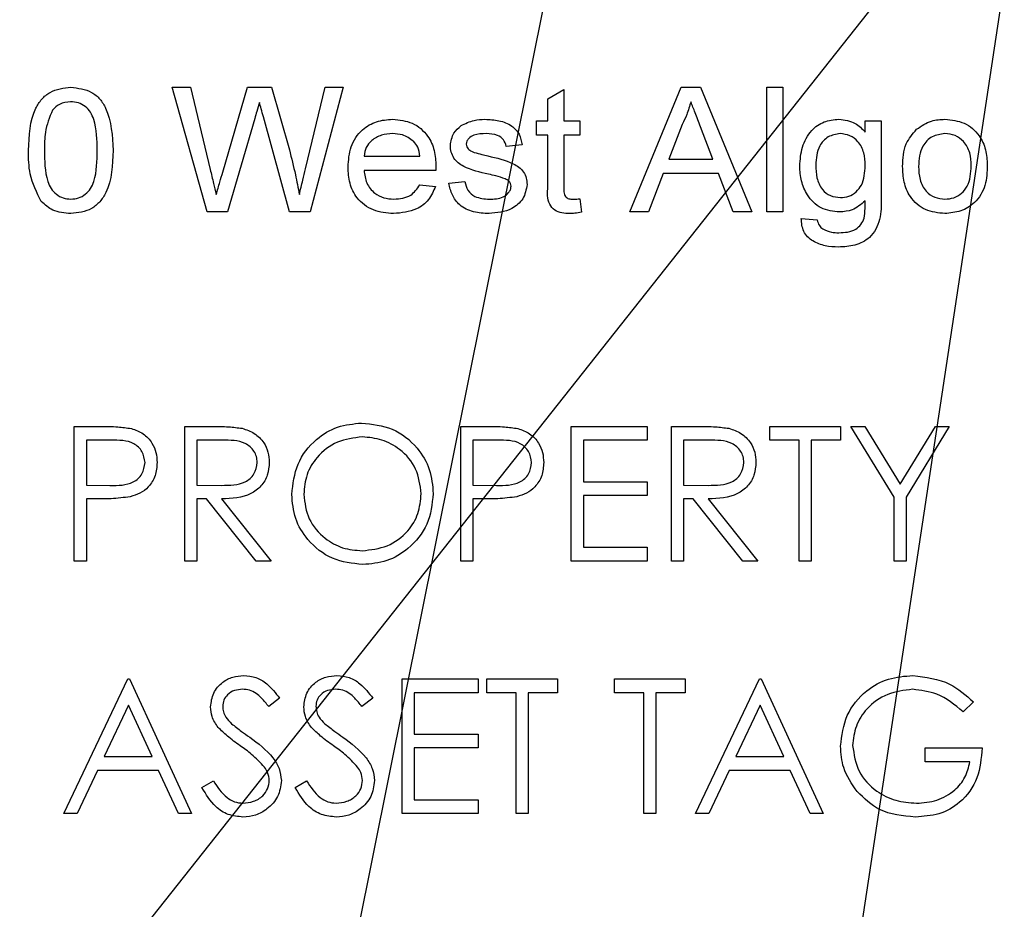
# Model space of a CAD drawing. Header units: inches. Extents: x 1880 to 2363, y -453 to -54.
# Tile 235 of 256: x 2039.627 to 2040.285, y -425.26 to -424.665. Entities that reach past the tile are written whole.
import ezdxf

# ---------------------------------------------------------------- set-up
doc = ezdxf.new("R2010")
doc.units = ezdxf.units.IN
doc.header["$LTSCALE"] = 0.5
doc.header["$MEASUREMENT"] = 0
doc.layers.add('DSS-M-S', color=53, linetype='Continuous')
doc.layers.add('SID-M-S', color=105, linetype='Continuous')

msp = doc.modelspace()

# ---------------------------------------------------------------- linework, layer by layer
at = {"layer": 'DSS-M-S', "linetype": 'Continuous', "lineweight": 25}
for p, q in [((2039.72861, -424.71011), (2039.74078, -424.71011)), ((2039.7519, -424.79344), (2039.72861, -424.71011)), ((2039.74078, -424.71011), (2039.75395, -424.76498)), ((2039.76232, -424.76686), (2039.77878, -424.71011)), ((2039.77878, -424.71011), (2039.795, -424.71011)), ((2039.795, -424.71011), (2039.80692, -424.75191)), ((2039.81769, -424.76453), (2039.83074, -424.71011)), ((2039.84293, -424.71011), (2039.82074, -424.79344)), ((2039.83074, -424.71011), (2039.84293, -424.71011)), ((2040.03447, -424.79344), (2040.06876, -424.71011)), ((2040.06876, -424.71011), (2040.08185, -424.71011)), ((2040.08185, -424.71011), (2040.11613, -424.79344)), ((2040.12605, -424.71011), (2040.13673, -424.71011)), ((2040.12605, -424.79344), (2040.12605, -424.71011)), ((2040.13673, -424.71011), (2040.13673, -424.79344)), ((2039.97968, -424.71772), (2039.99037, -424.71164)), ((2039.97968, -424.73254), (2039.97968, -424.71772)), ((2039.99037, -424.71164), (2039.99037, -424.73254)), ((2039.7837, -424.73101), (2039.76561, -424.79344)), ((2039.80691, -424.79344), (2039.78949, -424.72987)), ((2039.9722, -424.73254), (2039.97968, -424.73254)), ((2039.9722, -424.74216), (2039.9722, -424.73254)), ((2039.99037, -424.73254), (2040.00105, -424.73254)), ((2040.00105, -424.73254), (2040.00105, -424.74216)), ((2040.06949, -424.73488), (2040.06053, -424.75818)), ((2040.09009, -424.75818), (2040.08173, -424.7365)), ((2040.19189, -424.73254), (2040.20257, -424.73254)), ((2040.19189, -424.74002), (2040.19189, -424.73254)), ((2040.20257, -424.73254), (2040.20257, -424.78444)), ((2039.97968, -424.74216), (2039.9722, -424.74216)), ((2039.97968, -424.77633), (2039.97968, -424.74216)), ((2040.00105, -424.74216), (2039.99037, -424.74216)), ((2039.99037, -424.74216), (2039.99037, -424.77671)), ((2039.96259, -424.74857), (2039.9519, -424.74964)), ((2039.85682, -424.75605), (2039.89421, -424.75605)), ((2040.06053, -424.75818), (2040.09009, -424.75818)), ((2039.90485, -424.76566), (2039.85682, -424.76566)), ((2040.05686, -424.7678), (2040.04699, -424.79344)), ((2040.09376, -424.7678), (2040.05686, -424.7678)), ((2040.10361, -424.79344), (2040.09376, -424.7678)), ((2039.89408, -424.77528), (2039.90456, -424.77634)), ((2039.91344, -424.77421), (2039.92413, -424.77314)), ((2040.00105, -424.78462), (2040.00212, -424.79359)), ((2039.76561, -424.79344), (2039.7519, -424.79344)), ((2039.82074, -424.79344), (2039.80691, -424.79344)), ((2040.04699, -424.79344), (2040.03447, -424.79344)), ((2040.11613, -424.79344), (2040.10361, -424.79344)), ((2040.13673, -424.79344), (2040.12605, -424.79344)), ((2040.14915, -424.79771), (2040.15984, -424.79878)), ((2039.66308, -424.93682), (2039.68073, -424.93682)), ((2039.66308, -425.02682), (2039.66308, -424.93682)), ((2039.73692, -424.93682), (2039.75493, -424.93682)), ((2039.73692, -425.02682), (2039.73692, -424.93682)), ((2039.92154, -424.93682), (2039.93919, -424.93682)), ((2039.92154, -425.02682), (2039.92154, -424.93682)), ((2039.99538, -424.93682), (2040.04615, -424.93682)), ((2039.99538, -425.02682), (2039.99538, -424.93682)), ((2040.04615, -424.93682), (2040.04615, -424.94605)), ((2040.06231, -424.93682), (2040.08032, -424.93682)), ((2040.06231, -425.02682), (2040.06231, -424.93682)), ((2040.12808, -424.93682), (2040.17538, -424.93682)), ((2040.12808, -424.94605), (2040.12808, -424.93682)), ((2040.17538, -424.93682), (2040.17538, -424.94605)), ((2040.18231, -424.93682), (2040.19156, -424.93682)), ((2040.21115, -424.98404), (2040.18231, -424.93682)), ((2040.19156, -424.93682), (2040.21521, -424.9755)), ((2040.21521, -424.9755), (2040.23883, -424.93682)), ((2040.24808, -424.93682), (2040.21923, -424.98404)), ((2040.23883, -424.93682), (2040.24808, -424.93682)), ((2039.68761, -424.94605), (2039.67115, -424.94605)), ((2039.67115, -424.94605), (2039.67115, -424.97605)), ((2039.745, -424.94605), (2039.745, -424.97605)), ((2039.76187, -424.94605), (2039.745, -424.94605)), ((2039.94608, -424.94605), (2039.92961, -424.94605)), ((2039.92961, -424.94605), (2039.92961, -424.97605)), ((2040.00346, -424.94605), (2040.00346, -424.97375)), ((2040.04615, -424.94605), (2040.00346, -424.94605)), ((2040.07038, -424.94605), (2040.07038, -424.97605)), ((2040.08726, -424.94605), (2040.07038, -424.94605)), ((2040.14769, -424.94605), (2040.12808, -424.94605)), ((2040.14769, -425.02682), (2040.14769, -424.94605)), ((2040.15577, -424.94605), (2040.15577, -425.02682)), ((2040.17538, -424.94605), (2040.15577, -424.94605)), ((2040.00346, -424.97375), (2040.04615, -424.97375)), ((2040.04615, -424.97375), (2040.04615, -424.98298)), ((2039.67115, -424.97605), (2039.68691, -424.97625)), ((2039.745, -424.97605), (2039.76148, -424.97618)), ((2039.92961, -424.97605), (2039.94537, -424.97625)), ((2040.07038, -424.97605), (2040.08686, -424.97618)), ((2039.67759, -424.98529), (2039.67115, -424.98529)), ((2039.67115, -424.98529), (2039.67115, -425.02682)), ((2039.745, -424.98529), (2039.745, -425.02682)), ((2039.75156, -424.98529), (2039.745, -424.98529)), ((2039.78463, -425.02682), (2039.75156, -424.98529)), ((2039.76155, -424.98529), (2039.79461, -425.02682)), ((2039.92961, -424.98529), (2039.92961, -425.02682)), ((2039.93605, -424.98529), (2039.92961, -424.98529)), ((2040.00346, -424.98298), (2040.00346, -425.01759)), ((2040.04615, -424.98298), (2040.00346, -424.98298)), ((2040.07038, -424.98529), (2040.07038, -425.02682)), ((2040.07695, -424.98529), (2040.07038, -424.98529)), ((2040.11001, -425.02682), (2040.07695, -424.98529)), ((2040.08693, -424.98529), (2040.12, -425.02682)), ((2040.21115, -425.02682), (2040.21115, -424.98404)), ((2040.21923, -424.98404), (2040.21923, -425.02682)), ((2040.00346, -425.01759), (2040.04615, -425.01759)), ((2040.04615, -425.01759), (2040.04615, -425.02682)), ((2039.67115, -425.02682), (2039.66308, -425.02682)), ((2039.745, -425.02682), (2039.73692, -425.02682)), ((2039.79461, -425.02682), (2039.78463, -425.02682)), ((2039.92961, -425.02682), (2039.92154, -425.02682)), ((2040.04615, -425.02682), (2039.99538, -425.02682)), ((2040.07038, -425.02682), (2040.06231, -425.02682)), ((2040.12, -425.02682), (2040.11001, -425.02682)), ((2040.15577, -425.02682), (2040.14769, -425.02682)), ((2040.21923, -425.02682), (2040.21115, -425.02682)), ((2039.65615, -425.19557), (2039.69885, -425.10557)), ((2039.69885, -425.10557), (2039.7, -425.10557)), ((2039.7, -425.10557), (2039.74154, -425.19557)), ((2039.88231, -425.10557), (2039.93308, -425.10557)), ((2039.88231, -425.19557), (2039.88231, -425.10557)), ((2039.93308, -425.10557), (2039.93308, -425.1148)), ((2039.93885, -425.10557), (2039.98615, -425.10557)), ((2039.93885, -425.1148), (2039.93885, -425.10557)), ((2039.98615, -425.10557), (2039.98615, -425.1148)), ((2040.02423, -425.10557), (2040.07154, -425.10557)), ((2040.02423, -425.1148), (2040.02423, -425.10557)), ((2040.07154, -425.10557), (2040.07154, -425.1148)), ((2040.07846, -425.19557), (2040.12115, -425.10557)), ((2040.12115, -425.10557), (2040.12231, -425.10557)), ((2040.12231, -425.10557), (2040.16385, -425.19557)), ((2039.80038, -425.1185), (2039.79308, -425.12404)), ((2039.86269, -425.1185), (2039.85539, -425.12404)), ((2039.89038, -425.1148), (2039.89038, -425.1425)), ((2039.93308, -425.1148), (2039.89038, -425.1148)), ((2039.95846, -425.1148), (2039.93885, -425.1148)), ((2039.95846, -425.19557), (2039.95846, -425.1148)), ((2039.96654, -425.1148), (2039.96654, -425.19557)), ((2039.98615, -425.1148), (2039.96654, -425.1148)), ((2040.04385, -425.1148), (2040.02423, -425.1148)), ((2040.04385, -425.19557), (2040.04385, -425.1148)), ((2040.05192, -425.1148), (2040.05192, -425.19557)), ((2040.07154, -425.1148), (2040.05192, -425.1148)), ((2039.69933, -425.12312), (2039.68303, -425.1575)), ((2039.7152, -425.1575), (2039.69933, -425.12312)), ((2040.12164, -425.12312), (2040.10534, -425.1575)), ((2040.13751, -425.1575), (2040.12164, -425.12312)), ((2040.26423, -425.12093), (2040.25731, -425.1275)), ((2039.89038, -425.1425), (2039.93308, -425.1425)), ((2039.93308, -425.1425), (2039.93308, -425.15173)), ((2039.89038, -425.15173), (2039.89038, -425.18634)), ((2039.93308, -425.15173), (2039.89038, -425.15173)), ((2040.23192, -425.15173), (2040.27, -425.15173)), ((2040.23192, -425.16096), (2040.23192, -425.15173)), ((2039.68303, -425.1575), (2039.7152, -425.1575)), ((2040.10534, -425.1575), (2040.13751, -425.1575)), ((2040.26192, -425.16096), (2040.23192, -425.16096)), ((2039.67865, -425.16673), (2039.66497, -425.19557)), ((2039.71945, -425.16673), (2039.67865, -425.16673)), ((2039.73276, -425.19557), (2039.71945, -425.16673)), ((2040.10096, -425.16673), (2040.08728, -425.19557)), ((2040.14176, -425.16673), (2040.10096, -425.16673)), ((2040.15507, -425.19557), (2040.14176, -425.16673)), ((2039.74846, -425.17821), (2039.75607, -425.17365)), ((2039.81077, -425.17821), (2039.81838, -425.17365)), ((2039.89038, -425.18634), (2039.93308, -425.18634)), ((2039.93308, -425.18634), (2039.93308, -425.19557)), ((2039.66497, -425.19557), (2039.65615, -425.19557)), ((2039.74154, -425.19557), (2039.73276, -425.19557)), ((2039.93308, -425.19557), (2039.88231, -425.19557)), ((2039.96654, -425.19557), (2039.95846, -425.19557)), ((2040.05192, -425.19557), (2040.04385, -425.19557)), ((2040.08728, -425.19557), (2040.07846, -425.19557)), ((2040.16385, -425.19557), (2040.15507, -425.19557))]:
    msp.add_line(p, q, dxfattribs=at)
for points, knots in [([(2039.63246, -424.75234), (2039.63285, -424.74249), (2039.63334, -424.73016), (2039.64108, -424.71787), (2039.64855, -424.71145), (2039.65589, -424.71064), (2039.66077, -424.71011)], [0, 0, 0, 0, 0.4998369, 0.6254941, 0.7509601, 1, 1, 1, 1]), ([(2039.66077, -424.71011), (2039.66563, -424.71067), (2039.67294, -424.71152), (2039.68055, -424.7178), (2039.68788, -424.73035), (2039.68855, -424.74257), (2039.68908, -424.75234)], [0, 0, 0, 0, 0.249304, 0.374731, 0.500442, 1, 1, 1, 1]), ([(2039.66065, -424.71972), (2039.658, -424.72002), (2039.65326, -424.72057), (2039.64993, -424.72394), (2039.64847, -424.72543)], [0, 0, 0, 0, 0.558886, 1, 1, 1, 1]), ([(2039.6784, -424.75231), (2039.67833, -424.74526), (2039.67825, -424.73644), (2039.67418, -424.72667), (2039.67054, -424.72282), (2039.66591, -424.72013), (2039.66241, -424.71986), (2039.66065, -424.71972)], [0, 0, 0, 0, 0.500025, 0.625124, 0.750185, 0.875021, 1, 1, 1, 1]), ([(2039.78684, -424.72017), (2039.78626, -424.72219), (2039.78522, -424.72581), (2039.78416, -424.72942), (2039.7837, -424.73101)], [0, 0, 0, 0, 0.56, 1, 1, 1, 1]), ([(2039.78949, -424.72987), (2039.789, -424.72806), (2039.78812, -424.72483), (2039.78723, -424.72159), (2039.78684, -424.72017)], [0, 0, 0, 0, 0.560001, 1, 1, 1, 1]), ([(2040.0753, -424.71972), (2040.07449, -424.72265), (2040.07303, -424.72789), (2040.07057, -424.73274), (2040.06949, -424.73488)], [0, 0, 0, 0, 0.559891, 1, 1, 1, 1]), ([(2040.08173, -424.7365), (2040.08053, -424.73336), (2040.0784, -424.72777), (2040.07625, -424.72218), (2040.0753, -424.71972)], [0, 0, 0, 0, 0.56, 1, 1, 1, 1]), ([(2039.64847, -424.72543), (2039.64655, -424.73026), (2039.64312, -424.73891), (2039.64314, -424.7482), (2039.64314, -424.75231)], [0, 0, 0, 0, 0.55774, 1, 1, 1, 1]), ([(2039.84613, -424.76351), (2039.84644, -424.75886), (2039.84703, -424.7496), (2039.85452, -424.73848), (2039.865, -424.73231), (2039.87226, -424.73175), (2039.8759, -424.73147)], [0, 0, 0, 0, 0.280597, 0.559451, 0.779463, 1, 1, 1, 1]), ([(2039.8759, -424.73147), (2039.88043, -424.73194), (2039.8895, -424.73287), (2039.89956, -424.7415), (2039.90433, -424.75227), (2039.90471, -424.75937), (2039.9049, -424.76292)], [0, 0, 0, 0, 0.279698, 0.558756, 0.779024, 1, 1, 1, 1]), ([(2039.91451, -424.74913), (2039.91497, -424.74614), (2039.91579, -424.74078), (2039.91987, -424.73729), (2039.92167, -424.73575)], [0, 0, 0, 0, 0.5584821, 1, 1, 1, 1]), ([(2039.92167, -424.73575), (2039.9245, -424.73434), (2039.92956, -424.73183), (2039.93518, -424.73158), (2039.93766, -424.73147)], [0, 0, 0, 0, 0.558991, 1, 1, 1, 1]), ([(2039.93766, -424.73147), (2039.94079, -424.73165), (2039.94702, -424.73199), (2039.95543, -424.73504), (2039.96101, -424.7413), (2039.96206, -424.74614), (2039.96259, -424.74857)], [0, 0, 0, 0, 0.280846, 0.560776, 0.779624, 1, 1, 1, 1]), ([(2040.14808, -424.76281), (2040.14842, -424.75852), (2040.14909, -424.74997), (2040.15487, -424.73911), (2040.16413, -424.73243), (2040.17088, -424.73179), (2040.17426, -424.73147)], [0, 0, 0, 0, 0.280758, 0.560308, 0.779979, 1, 1, 1, 1]), ([(2040.17426, -424.73147), (2040.17812, -424.73196), (2040.18502, -424.73282), (2040.18979, -424.73782), (2040.19189, -424.74002)], [0, 0, 0, 0, 0.558708, 1, 1, 1, 1]), ([(2040.22619, -424.73817), (2040.22943, -424.73597), (2040.23521, -424.73205), (2040.24215, -424.73165), (2040.24521, -424.73147)], [0, 0, 0, 0, 0.559001, 1, 1, 1, 1]), ([(2040.24521, -424.73147), (2040.24962, -424.73194), (2040.25845, -424.73287), (2040.26819, -424.74131), (2040.27291, -424.75177), (2040.27329, -424.75868), (2040.27349, -424.76214)], [0, 0, 0, 0, 0.279665, 0.558753, 0.779029, 1, 1, 1, 1]), ([(2039.87587, -424.74109), (2039.87336, -424.74127), (2039.86835, -424.74163), (2039.86211, -424.74511), (2039.85786, -424.75018), (2039.85716, -424.75409), (2039.85682, -424.75605)], [0, 0, 0, 0, 0.28047, 0.560158, 0.779934, 1, 1, 1, 1]), ([(2039.88992, -424.7462), (2039.88756, -424.7445), (2039.88332, -424.74147), (2039.87815, -424.74121), (2039.87587, -424.74109)], [0, 0, 0, 0, 0.558503, 1, 1, 1, 1]), ([(2039.9385, -424.74109), (2039.93569, -424.74113), (2039.93147, -424.7412), (2039.92721, -424.74373), (2039.92545, -424.74596), (2039.92528, -424.74735), (2039.92519, -424.74805)], [0, 0, 0, 0, 0.500346, 0.749595, 0.875112, 1, 1, 1, 1]), ([(2039.9519, -424.74964), (2039.95141, -424.74806), (2039.95041, -424.7449), (2039.94528, -424.74146), (2039.94107, -424.74123), (2039.9385, -424.74109)], [0, 0, 0, 0, 0.2794118, 0.5592923, 1, 1, 1, 1]), ([(2040.17513, -424.74109), (2040.17234, -424.74153), (2040.16676, -424.74243), (2040.15963, -424.75037), (2040.1591, -424.75763), (2040.15877, -424.76207)], [0, 0, 0, 0, 0.279462, 0.559602, 1, 1, 1, 1]), ([(2040.19189, -424.76241), (2040.19176, -424.75955), (2040.1915, -424.75385), (2040.1878, -424.74659), (2040.18186, -424.74187), (2040.17737, -424.74135), (2040.17513, -424.74109)], [0, 0, 0, 0, 0.281001, 0.560162, 0.780244, 1, 1, 1, 1]), ([(2040.21686, -424.76299), (2040.21712, -424.75774), (2040.21757, -424.74838), (2040.22356, -424.74128), (2040.22619, -424.73817)], [0, 0, 0, 0, 0.560964, 1, 1, 1, 1]), ([(2040.24521, -424.74109), (2040.24223, -424.74148), (2040.23629, -424.74227), (2040.22842, -424.75048), (2040.22788, -424.75822), (2040.22755, -424.76296)], [0, 0, 0, 0, 0.279978, 0.559846, 1, 1, 1, 1]), ([(2040.2628, -424.76264), (2040.26266, -424.7597), (2040.26237, -424.75384), (2040.2584, -424.74642), (2040.25213, -424.74181), (2040.24751, -424.74133), (2040.24521, -424.74109)], [0, 0, 0, 0, 0.281019, 0.560084, 0.78001, 1, 1, 1, 1]), ([(2039.89421, -424.75605), (2039.89389, -424.75398), (2039.89331, -424.7503), (2039.89096, -424.74745), (2039.88992, -424.7462)], [0, 0, 0, 0, 0.560691, 1, 1, 1, 1]), ([(2039.94, -424.76818), (2039.9343, -424.7669), (2039.92716, -424.76531), (2039.91964, -424.7608), (2039.91674, -424.75749), (2039.91485, -424.75349), (2039.91462, -424.75059), (2039.91451, -424.74913)], [0, 0, 0, 0, 0.500317, 0.62533, 0.750235, 0.875084, 1, 1, 1, 1]), ([(2039.92519, -424.74805), (2039.92527, -424.74871), (2039.92541, -424.7499), (2039.92614, -424.75083), (2039.92646, -424.75124)], [0, 0, 0, 0, 0.559003, 1, 1, 1, 1]), ([(2039.64104, -424.78648), (2039.63803, -424.78046), (2039.63265, -424.76967), (2039.63252, -424.75765), (2039.63246, -424.75234)], [0, 0, 0, 0, 0.55786, 1, 1, 1, 1]), ([(2039.64314, -424.75231), (2039.64321, -424.75933), (2039.6433, -424.76811), (2039.64726, -424.77792), (2039.65095, -424.78172), (2039.65553, -424.78445), (2039.65902, -424.78474), (2039.66077, -424.78489)], [0, 0, 0, 0, 0.5000428, 0.6251453, 0.7501671, 0.8750828, 1, 1, 1, 1]), ([(2039.66077, -424.78489), (2039.66252, -424.78474), (2039.666, -424.78443), (2039.6706, -424.78172), (2039.67425, -424.77789), (2039.67826, -424.76812), (2039.67834, -424.75933), (2039.6784, -424.75231)], [0, 0, 0, 0, 0.124885, 0.249788, 0.374806, 0.499938, 1, 1, 1, 1]), ([(2039.68908, -424.75234), (2039.6887, -424.76219), (2039.68822, -424.77451), (2039.68046, -424.78678), (2039.67299, -424.79319), (2039.66565, -424.79398), (2039.66077, -424.79451)], [0, 0, 0, 0, 0.4997948, 0.6254512, 0.7509263, 1, 1, 1, 1]), ([(2039.80692, -424.75191), (2039.80831, -424.75745), (2039.81079, -424.76735), (2039.81271, -424.77738), (2039.81355, -424.78179)], [0, 0, 0, 0, 0.560002, 1, 1, 1, 1]), ([(2039.92646, -424.75124), (2039.92713, -424.75182), (2039.92832, -424.75286), (2039.9298, -424.75343), (2039.93045, -424.75367)], [0, 0, 0, 0, 0.559249, 1, 1, 1, 1]), ([(2039.93045, -424.75367), (2039.93216, -424.75413), (2039.93522, -424.75496), (2039.9383, -424.75569), (2039.93965, -424.75601)], [0, 0, 0, 0, 0.559969, 1, 1, 1, 1]), ([(2039.93965, -424.75601), (2039.94545, -424.75734), (2039.9527, -424.759), (2039.96048, -424.76337), (2039.96359, -424.7666), (2039.96552, -424.7707), (2039.9657, -424.77366), (2039.96579, -424.77514)], [0, 0, 0, 0, 0.500509, 0.625461, 0.75035, 0.875076, 1, 1, 1, 1]), ([(2039.87652, -424.79451), (2039.8719, -424.79413), (2039.86268, -424.79339), (2039.85194, -424.78524), (2039.84675, -424.77435), (2039.84634, -424.76713), (2039.84613, -424.76351)], [0, 0, 0, 0, 0.280208, 0.558984, 0.779113, 1, 1, 1, 1]), ([(2039.9049, -424.76292), (2039.90489, -424.76343), (2039.90488, -424.76435), (2039.90485, -424.76526), (2039.90485, -424.76566)], [0, 0, 0, 0, 0.559999, 1, 1, 1, 1]), ([(2040.17478, -424.79344), (2040.17046, -424.79299), (2040.16182, -424.79208), (2040.15317, -424.78296), (2040.14875, -424.77287), (2040.14831, -424.76616), (2040.14808, -424.76281)], [0, 0, 0, 0, 0.2793934, 0.5582325, 0.7789858, 1, 1, 1, 1]), ([(2040.15877, -424.76207), (2040.15888, -424.76496), (2040.1591, -424.77071), (2040.16237, -424.77832), (2040.16848, -424.78307), (2040.17302, -424.78357), (2040.17529, -424.78382)], [0, 0, 0, 0, 0.281209, 0.560364, 0.780157, 1, 1, 1, 1]), ([(2040.17529, -424.78382), (2040.1772, -424.78365), (2040.18102, -424.7833), (2040.186, -424.7802), (2040.19126, -424.77357), (2040.19163, -424.76701), (2040.19189, -424.76241)], [0, 0, 0, 0, 0.187058, 0.373964, 0.560921, 1, 1, 1, 1]), ([(2040.24521, -424.79451), (2040.2407, -424.79405), (2040.2317, -424.79313), (2040.22175, -424.78441), (2040.21739, -424.77356), (2040.21704, -424.76652), (2040.21686, -424.76299)], [0, 0, 0, 0, 0.279706, 0.558494, 0.778914, 1, 1, 1, 1]), ([(2040.22755, -424.76296), (2040.22768, -424.76594), (2040.22794, -424.77187), (2040.23178, -424.77952), (2040.23819, -424.78418), (2040.24287, -424.78465), (2040.24521, -424.78489)], [0, 0, 0, 0, 0.28107, 0.560152, 0.780021, 1, 1, 1, 1]), ([(2040.27349, -424.76214), (2040.27333, -424.76672), (2040.27301, -424.77585), (2040.26625, -424.78727), (2040.25593, -424.79346), (2040.24878, -424.79416), (2040.24521, -424.79451)], [0, 0, 0, 0, 0.281038, 0.559477, 0.779629, 1, 1, 1, 1]), ([(2040.24521, -424.78489), (2040.24721, -424.78472), (2040.25121, -424.78439), (2040.25644, -424.78118), (2040.26206, -424.77433), (2040.2625, -424.76746), (2040.2628, -424.76264)], [0, 0, 0, 0, 0.187177, 0.374201, 0.561245, 1, 1, 1, 1]), ([(2039.75395, -424.76498), (2039.75471, -424.76811), (2039.75606, -424.77372), (2039.7574, -424.77932), (2039.75799, -424.78179)], [0, 0, 0, 0, 0.56, 1, 1, 1, 1]), ([(2039.75799, -424.78179), (2039.75881, -424.779), (2039.76026, -424.77403), (2039.76169, -424.76905), (2039.76232, -424.76686)], [0, 0, 0, 0, 0.560005, 1, 1, 1, 1]), ([(2039.81355, -424.78179), (2039.81432, -424.77856), (2039.8157, -424.77281), (2039.81708, -424.76706), (2039.81769, -424.76453)], [0, 0, 0, 0, 0.5599996, 1, 1, 1, 1]), ([(2039.85682, -424.76566), (2039.85721, -424.76855), (2039.85798, -424.77431), (2039.8632, -424.78088), (2039.8699, -424.78439), (2039.87444, -424.78473), (2039.87672, -424.78489)], [0, 0, 0, 0, 0.280354, 0.559223, 0.779415, 1, 1, 1, 1]), ([(2039.95122, -424.7713), (2039.94915, -424.77062), (2039.94547, -424.76939), (2039.94167, -424.76855), (2039.94, -424.76818)], [0, 0, 0, 0, 0.559772, 1, 1, 1, 1]), ([(2039.90456, -424.77634), (2039.90324, -424.77947), (2039.90061, -424.78571), (2039.89057, -424.7933), (2039.88185, -424.79405), (2039.87652, -424.79451)], [0, 0, 0, 0, 0.28029, 0.560429, 1, 1, 1, 1]), ([(2039.87672, -424.78489), (2039.88082, -424.78453), (2039.88815, -424.78388), (2039.89227, -424.77791), (2039.89408, -424.77528)], [0, 0, 0, 0, 0.559998, 1, 1, 1, 1]), ([(2039.94039, -424.79451), (2039.93689, -424.79435), (2039.92992, -424.79404), (2039.92078, -424.78972), (2039.91537, -424.78223), (2039.91409, -424.77688), (2039.91344, -424.77421)], [0, 0, 0, 0, 0.2807855, 0.5596039, 0.779482, 1, 1, 1, 1]), ([(2039.92413, -424.77314), (2039.92466, -424.77518), (2039.92572, -424.77925), (2039.9318, -424.78431), (2039.93722, -424.78467), (2039.94054, -424.78489)], [0, 0, 0, 0, 0.280342, 0.559842, 1, 1, 1, 1]), ([(2039.96579, -424.77514), (2039.96519, -424.77846), (2039.96397, -424.7851), (2039.95421, -424.79318), (2039.94563, -424.794), (2039.94039, -424.79451)], [0, 0, 0, 0, 0.27931, 0.559363, 1, 1, 1, 1]), ([(2039.94054, -424.78489), (2039.94373, -424.78477), (2039.94853, -424.78458), (2039.95309, -424.78125), (2039.95487, -424.77859), (2039.95503, -424.77701), (2039.95511, -424.77623)], [0, 0, 0, 0, 0.499387, 0.749068, 0.874806, 1, 1, 1, 1]), ([(2039.95511, -424.77623), (2039.95503, -424.77561), (2039.95488, -424.77436), (2039.9535, -424.77252), (2039.95208, -424.77177), (2039.95122, -424.7713)], [0, 0, 0, 0, 0.2797245, 0.5597039, 1, 1, 1, 1]), ([(2039.99421, -424.79451), (2039.99249, -424.79445), (2039.98907, -424.79434), (2039.98411, -424.79253), (2039.97902, -424.78658), (2039.97941, -424.78056), (2039.97968, -424.77633)], [0, 0, 0, 0, 0.187531, 0.374144, 0.559851, 1, 1, 1, 1]), ([(2039.99037, -424.77671), (2039.99036, -424.77782), (2039.99035, -424.78002), (2039.99106, -424.78327), (2039.99375, -424.78481), (2039.99551, -424.78487), (2039.99639, -424.78489)], [0, 0, 0, 0, 0.282193, 0.559467, 0.7787, 1, 1, 1, 1]), ([(2039.66077, -424.79451), (2039.65657, -424.79418), (2039.64908, -424.7936), (2039.6435, -424.78866), (2039.64104, -424.78648)], [0, 0, 0, 0, 0.559942, 1, 1, 1, 1]), ([(2039.99639, -424.78489), (2039.99726, -424.78487), (2039.99882, -424.78483), (2040.00037, -424.78469), (2040.00105, -424.78462)], [0, 0, 0, 0, 0.559971, 1, 1, 1, 1]), ([(2040.20257, -424.78444), (2040.20259, -424.78915), (2040.20263, -424.79847), (2040.19633, -424.81082), (2040.1851, -424.8163), (2040.17776, -424.81673), (2040.17408, -424.81694)], [0, 0, 0, 0, 0.281938, 0.558596, 0.778813, 1, 1, 1, 1]), ([(2040.19189, -424.78596), (2040.18911, -424.78837), (2040.18415, -424.79269), (2040.17765, -424.79321), (2040.17478, -424.79344)], [0, 0, 0, 0, 0.558993, 1, 1, 1, 1]), ([(2040.19112, -424.79768), (2040.19142, -424.7955), (2040.19195, -424.79161), (2040.19191, -424.78769), (2040.19189, -424.78596)], [0, 0, 0, 0, 0.559478, 1, 1, 1, 1]), ([(2040.00212, -424.79359), (2040.00065, -424.79387), (2039.99804, -424.79436), (2039.99538, -424.79446), (2039.99421, -424.79451)], [0, 0, 0, 0, 0.560067, 1, 1, 1, 1]), ([(2040.17408, -424.81694), (2040.17109, -424.81681), (2040.16514, -424.81653), (2040.15801, -424.81385), (2040.15325, -424.81023), (2040.14971, -424.80527), (2040.14938, -424.80073), (2040.14915, -424.79771)], [0, 0, 0, 0, 0.250706, 0.500765, 0.62603, 0.75115, 1, 1, 1, 1]), ([(2040.15984, -424.79878), (2040.16016, -424.80013), (2040.16073, -424.80253), (2040.16261, -424.8041), (2040.16344, -424.80479)], [0, 0, 0, 0, 0.560151, 1, 1, 1, 1]), ([(2040.17426, -424.80733), (2040.17622, -424.80726), (2040.18013, -424.80713), (2040.1854, -424.80536), (2040.18932, -424.80197), (2040.19052, -424.79911), (2040.19112, -424.79768)], [0, 0, 0, 0, 0.280657, 0.560196, 0.780102, 1, 1, 1, 1]), ([(2040.16344, -424.80479), (2040.16537, -424.80566), (2040.16882, -424.80721), (2040.1726, -424.80729), (2040.17426, -424.80733)], [0, 0, 0, 0, 0.558913, 1, 1, 1, 1]), ([(2039.80846, -424.98222), (2039.80929, -424.97528), (2039.81095, -424.96139), (2039.82327, -424.94557), (2039.83882, -424.93615), (2039.84974, -424.93506), (2039.85519, -424.93452)], [0, 0, 0, 0, 0.279731, 0.559327, 0.77968, 1, 1, 1, 1]), ([(2039.85519, -424.93452), (2039.86224, -424.93526), (2039.87634, -424.93674), (2039.89212, -424.94951), (2039.90169, -424.96519), (2039.90261, -424.97625), (2039.90308, -424.98179)], [0, 0, 0, 0, 0.279767, 0.559358, 0.779571, 1, 1, 1, 1]), ([(2039.68073, -424.93682), (2039.68457, -424.93681), (2039.69144, -424.93679), (2039.69824, -424.93775), (2039.70123, -424.93818)], [0, 0, 0, 0, 0.560314, 1, 1, 1, 1]), ([(2039.70123, -424.93818), (2039.70396, -424.93916), (2039.70943, -424.94114), (2039.71508, -424.94722), (2039.71806, -424.95414), (2039.71833, -424.95869), (2039.71846, -424.96096)], [0, 0, 0, 0, 0.2797054, 0.5593809, 0.7795086, 1, 1, 1, 1]), ([(2039.75493, -424.93682), (2039.75876, -424.93681), (2039.76558, -424.93679), (2039.77235, -424.93767), (2039.77532, -424.93805)], [0, 0, 0, 0, 0.56024, 1, 1, 1, 1]), ([(2039.77532, -424.93805), (2039.77815, -424.93899), (2039.78379, -424.94086), (2039.78974, -424.94692), (2039.79301, -424.95391), (2039.79331, -424.95856), (2039.79346, -424.96089)], [0, 0, 0, 0, 0.279797, 0.5595, 0.779626, 1, 1, 1, 1]), ([(2039.93919, -424.93682), (2039.94304, -424.93681), (2039.9499, -424.93679), (2039.9567, -424.93775), (2039.95969, -424.93818)], [0, 0, 0, 0, 0.560314, 1, 1, 1, 1]), ([(2039.95969, -424.93818), (2039.96242, -424.93916), (2039.96789, -424.94114), (2039.97354, -424.94722), (2039.97653, -424.95414), (2039.97679, -424.95869), (2039.97692, -424.96096)], [0, 0, 0, 0, 0.279705, 0.559381, 0.779509, 1, 1, 1, 1]), ([(2040.08032, -424.93682), (2040.08414, -424.93681), (2040.09097, -424.93679), (2040.09773, -424.93767), (2040.10071, -424.93805)], [0, 0, 0, 0, 0.56024, 1, 1, 1, 1]), ([(2040.10071, -424.93805), (2040.10353, -424.93899), (2040.10918, -424.94086), (2040.11512, -424.94692), (2040.1184, -424.95391), (2040.1187, -424.95856), (2040.11885, -424.96089)], [0, 0, 0, 0, 0.279797, 0.5595, 0.779626, 1, 1, 1, 1]), ([(2039.71038, -424.961), (2039.70998, -424.95842), (2039.70936, -424.95453), (2039.70605, -424.95047), (2039.69969, -424.94592), (2039.69298, -424.94599), (2039.68761, -424.94605)], [0, 0, 0, 0, 0.248969, 0.374729, 0.500383, 1, 1, 1, 1]), ([(2039.78538, -424.96087), (2039.78529, -424.95956), (2039.78509, -424.95692), (2039.7833, -424.95333), (2039.78077, -424.95028), (2039.7741, -424.94588), (2039.7673, -424.94598), (2039.76187, -424.94605)], [0, 0, 0, 0, 0.125307, 0.250617, 0.375954, 0.501281, 1, 1, 1, 1]), ([(2039.85559, -424.94375), (2039.84991, -424.94449), (2039.83854, -424.94596), (2039.82554, -424.95598), (2039.81776, -424.96874), (2039.81695, -424.9777), (2039.81654, -424.98218)], [0, 0, 0, 0, 0.279627, 0.55935, 0.77963, 1, 1, 1, 1]), ([(2039.895, -424.98177), (2039.89431, -424.97606), (2039.89293, -424.96463), (2039.88197, -424.95224), (2039.869, -424.94507), (2039.86006, -424.94419), (2039.85559, -424.94375)], [0, 0, 0, 0, 0.279468, 0.55887, 0.779516, 1, 1, 1, 1]), ([(2039.96885, -424.961), (2039.96844, -424.95842), (2039.96782, -424.95453), (2039.96451, -424.95047), (2039.95815, -424.94592), (2039.95144, -424.94599), (2039.94608, -424.94605)], [0, 0, 0, 0, 0.248969, 0.374729, 0.500383, 1, 1, 1, 1]), ([(2040.11077, -424.96087), (2040.11067, -424.95956), (2040.11048, -424.95692), (2040.10869, -424.95333), (2040.10615, -424.95028), (2040.09948, -424.94588), (2040.09269, -424.94598), (2040.08726, -424.94605)], [0, 0, 0, 0, 0.125307, 0.250617, 0.375954, 0.501281, 1, 1, 1, 1]), ([(2039.68691, -424.97625), (2039.69239, -424.97627), (2039.69926, -424.9763), (2039.7059, -424.97179), (2039.70936, -424.96766), (2039.70998, -424.96366), (2039.71038, -424.961)], [0, 0, 0, 0, 0.499721, 0.62535, 0.751083, 1, 1, 1, 1]), ([(2039.71846, -424.96096), (2039.71825, -424.96393), (2039.71782, -424.96986), (2039.71331, -424.97708), (2039.70718, -424.98174), (2039.70273, -424.98312), (2039.7005, -424.98381)], [0, 0, 0, 0, 0.280099, 0.559324, 0.779458, 1, 1, 1, 1]), ([(2039.76148, -424.97618), (2039.76701, -424.97616), (2039.77392, -424.97614), (2039.78075, -424.97175), (2039.78432, -424.96761), (2039.78496, -424.96356), (2039.78538, -424.96087)], [0, 0, 0, 0, 0.4998271, 0.6254978, 0.7512079, 1, 1, 1, 1]), ([(2039.79346, -424.96089), (2039.79323, -424.96374), (2039.79275, -424.96943), (2039.7883, -424.97699), (2039.77816, -424.98455), (2039.7684, -424.98498), (2039.76155, -424.98529)], [0, 0, 0, 0, 0.18712, 0.373979, 0.560911, 1, 1, 1, 1]), ([(2039.94537, -424.97625), (2039.95086, -424.97627), (2039.95772, -424.9763), (2039.96436, -424.97179), (2039.96782, -424.96766), (2039.96844, -424.96366), (2039.96885, -424.961)], [0, 0, 0, 0, 0.499721, 0.62535, 0.751083, 1, 1, 1, 1]), ([(2039.97692, -424.96096), (2039.97671, -424.96393), (2039.97628, -424.96986), (2039.97177, -424.97708), (2039.96564, -424.98174), (2039.96119, -424.98312), (2039.95897, -424.98381)], [0, 0, 0, 0, 0.280099, 0.559324, 0.779458, 1, 1, 1, 1]), ([(2040.08686, -424.97618), (2040.09239, -424.97616), (2040.09931, -424.97614), (2040.10613, -424.97175), (2040.10971, -424.96761), (2040.11034, -424.96356), (2040.11077, -424.96087)], [0, 0, 0, 0, 0.499827, 0.625498, 0.751208, 1, 1, 1, 1]), ([(2040.11885, -424.96089), (2040.11861, -424.96374), (2040.11814, -424.96943), (2040.11369, -424.97699), (2040.10355, -424.98455), (2040.09378, -424.98498), (2040.08693, -424.98529)], [0, 0, 0, 0, 0.18712, 0.373979, 0.560911, 1, 1, 1, 1]), ([(2039.7005, -424.98381), (2039.69624, -424.98434), (2039.68863, -424.9853), (2039.68097, -424.98529), (2039.67759, -424.98529)], [0, 0, 0, 0, 0.559694, 1, 1, 1, 1]), ([(2039.85591, -425.02913), (2039.84894, -425.02836), (2039.83499, -425.02682), (2039.81948, -425.01409), (2039.80991, -424.99864), (2039.80895, -424.9877), (2039.80846, -424.98222)], [0, 0, 0, 0, 0.279663, 0.559354, 0.779636, 1, 1, 1, 1]), ([(2039.81654, -424.98218), (2039.81723, -424.98786), (2039.8186, -424.9992), (2039.82948, -425.01144), (2039.84223, -425.0188), (2039.85114, -425.01954), (2039.85559, -425.0199)], [0, 0, 0, 0, 0.279416, 0.5590765, 0.779478, 1, 1, 1, 1]), ([(2039.85559, -425.0199), (2039.8613, -425.01925), (2039.87273, -425.01795), (2039.88597, -425.00809), (2039.89376, -424.99526), (2039.89459, -424.98627), (2039.895, -424.98177)], [0, 0, 0, 0, 0.2798297, 0.559389, 0.7796538, 1, 1, 1, 1]), ([(2039.90308, -424.98179), (2039.90229, -424.98877), (2039.9007, -425.00274), (2039.88788, -425.01822), (2039.87237, -425.02773), (2039.8614, -425.02866), (2039.85591, -425.02913)], [0, 0, 0, 0, 0.2796304, 0.5593429, 0.7795972, 1, 1, 1, 1]), ([(2039.95897, -424.98381), (2039.95471, -424.98434), (2039.9471, -424.9853), (2039.93943, -424.98529), (2039.93605, -424.98529)], [0, 0, 0, 0, 0.559694, 1, 1, 1, 1]), ([(2039.75423, -425.12427), (2039.75462, -425.12107), (2039.7554, -425.11469), (2039.76155, -425.10775), (2039.7689, -425.10391), (2039.7739, -425.10348), (2039.77641, -425.10327)], [0, 0, 0, 0, 0.279553, 0.558798, 0.779378, 1, 1, 1, 1]), ([(2039.77641, -425.10327), (2039.77918, -425.10354), (2039.78472, -425.10408), (2039.79339, -425.10937), (2039.79773, -425.11504), (2039.80038, -425.1185)], [0, 0, 0, 0, 0.27975, 0.559501, 1, 1, 1, 1]), ([(2039.81654, -425.12427), (2039.81693, -425.12107), (2039.81771, -425.11469), (2039.82385, -425.10775), (2039.8312, -425.10391), (2039.83621, -425.10348), (2039.83871, -425.10327)], [0, 0, 0, 0, 0.279553, 0.558798, 0.779378, 1, 1, 1, 1]), ([(2039.83871, -425.10327), (2039.84148, -425.10354), (2039.84703, -425.10408), (2039.8557, -425.10937), (2039.86004, -425.11504), (2039.86269, -425.1185)], [0, 0, 0, 0, 0.27975, 0.559501, 1, 1, 1, 1]), ([(2040.17538, -425.15054), (2040.17627, -425.14348), (2040.17805, -425.12938), (2040.19099, -425.11356), (2040.20713, -425.10461), (2040.21824, -425.10371), (2040.22379, -425.10327)], [0, 0, 0, 0, 0.27959, 0.559072, 0.779411, 1, 1, 1, 1]), ([(2040.22379, -425.10327), (2040.23236, -425.10433), (2040.24769, -425.10624), (2040.25917, -425.11644), (2040.26423, -425.12093)], [0, 0, 0, 0, 0.558579, 1, 1, 1, 1]), ([(2039.7755, -425.1125), (2039.77368, -425.11264), (2039.77003, -425.11292), (2039.76563, -425.11572), (2039.76275, -425.11958), (2039.76245, -425.12245), (2039.76231, -425.12389)], [0, 0, 0, 0, 0.280274, 0.559931, 0.77992, 1, 1, 1, 1]), ([(2039.79308, -425.12404), (2039.79153, -425.1221), (2039.78897, -425.11891), (2039.78474, -425.11506), (2039.78033, -425.11287), (2039.77711, -425.11262), (2039.7755, -425.1125)], [0, 0, 0, 0, 0.340409, 0.560482, 0.78018, 1, 1, 1, 1]), ([(2039.83781, -425.1125), (2039.83598, -425.11264), (2039.83233, -425.11292), (2039.82794, -425.11572), (2039.82506, -425.11958), (2039.82476, -425.12245), (2039.82461, -425.12389)], [0, 0, 0, 0, 0.280274, 0.559931, 0.77992, 1, 1, 1, 1]), ([(2039.85539, -425.12404), (2039.85383, -425.1221), (2039.85127, -425.11891), (2039.84705, -425.11506), (2039.84264, -425.11287), (2039.83942, -425.11262), (2039.83781, -425.1125)], [0, 0, 0, 0, 0.340409, 0.560482, 0.78018, 1, 1, 1, 1]), ([(2040.22352, -425.1125), (2040.21783, -425.11319), (2040.20645, -425.11458), (2040.19315, -425.12418), (2040.18498, -425.13674), (2040.18397, -425.1457), (2040.18346, -425.15018)], [0, 0, 0, 0, 0.279847, 0.559555, 0.779847, 1, 1, 1, 1]), ([(2040.25731, -425.1275), (2040.25174, -425.12292), (2040.2418, -425.11474), (2040.22911, -425.11318), (2040.22352, -425.1125)], [0, 0, 0, 0, 0.55984, 1, 1, 1, 1]), ([(2039.75926, -425.13797), (2039.75767, -425.13564), (2039.75484, -425.13147), (2039.75442, -425.12647), (2039.75423, -425.12427)], [0, 0, 0, 0, 0.55984, 1, 1, 1, 1]), ([(2039.76231, -425.12389), (2039.76241, -425.12515), (2039.76262, -425.12766), (2039.76457, -425.1318), (2039.76685, -425.13411), (2039.76824, -425.13552)], [0, 0, 0, 0, 0.279946, 0.559774, 1, 1, 1, 1]), ([(2039.82157, -425.13797), (2039.81998, -425.13564), (2039.81715, -425.13147), (2039.81672, -425.12647), (2039.81654, -425.12427)], [0, 0, 0, 0, 0.55984, 1, 1, 1, 1]), ([(2039.82461, -425.12389), (2039.82472, -425.12515), (2039.82493, -425.12766), (2039.82688, -425.1318), (2039.82916, -425.13411), (2039.83055, -425.13552)], [0, 0, 0, 0, 0.279946, 0.559774, 1, 1, 1, 1]), ([(2039.77401, -425.15021), (2039.77107, -425.14814), (2039.76584, -425.14444), (2039.76127, -425.13995), (2039.75926, -425.13797)], [0, 0, 0, 0, 0.560413, 1, 1, 1, 1]), ([(2039.76824, -425.13552), (2039.77046, -425.13724), (2039.77442, -425.14032), (2039.77853, -425.14321), (2039.78034, -425.14448)], [0, 0, 0, 0, 0.559906, 1, 1, 1, 1]), ([(2039.83632, -425.15021), (2039.83338, -425.14814), (2039.82815, -425.14444), (2039.82358, -425.13995), (2039.82157, -425.13797)], [0, 0, 0, 0, 0.560413, 1, 1, 1, 1]), ([(2039.83055, -425.13552), (2039.83277, -425.13724), (2039.83673, -425.14032), (2039.84084, -425.14321), (2039.84264, -425.14448)], [0, 0, 0, 0, 0.5599058, 1, 1, 1, 1]), ([(2039.78034, -425.14448), (2039.78598, -425.14866), (2039.79384, -425.15448), (2039.80053, -425.16531), (2039.8012, -425.17079), (2039.80154, -425.17352)], [0, 0, 0, 0, 0.560115, 0.780284, 1, 1, 1, 1]), ([(2039.84264, -425.14448), (2039.84828, -425.14866), (2039.85614, -425.15448), (2039.86283, -425.16531), (2039.86351, -425.17079), (2039.86385, -425.17352)], [0, 0, 0, 0, 0.560115, 0.780284, 1, 1, 1, 1]), ([(2039.79023, -425.16456), (2039.78746, -425.1616), (2039.7825, -425.15629), (2039.77661, -425.15207), (2039.77401, -425.15021)], [0, 0, 0, 0, 0.559496, 1, 1, 1, 1]), ([(2039.85254, -425.16456), (2039.84977, -425.1616), (2039.84481, -425.15629), (2039.83891, -425.15207), (2039.83632, -425.15021)], [0, 0, 0, 0, 0.559496, 1, 1, 1, 1]), ([(2040.18642, -425.18086), (2040.18287, -425.17572), (2040.17651, -425.16652), (2040.17573, -425.15543), (2040.17538, -425.15054)], [0, 0, 0, 0, 0.559317, 1, 1, 1, 1]), ([(2040.18346, -425.15018), (2040.18438, -425.15613), (2040.18622, -425.16804), (2040.19817, -425.18061), (2040.21204, -425.18754), (2040.22143, -425.18828), (2040.22612, -425.18865)], [0, 0, 0, 0, 0.279061, 0.558584, 0.779236, 1, 1, 1, 1]), ([(2040.27, -425.15173), (2040.26945, -425.15852), (2040.26834, -425.17208), (2040.25695, -425.18813), (2040.2414, -425.19679), (2040.23075, -425.19752), (2040.22541, -425.19788)], [0, 0, 0, 0, 0.2803512, 0.5593674, 0.7793709, 1, 1, 1, 1]), ([(2039.79346, -425.1734), (2039.79324, -425.17161), (2039.79284, -425.1684), (2039.79103, -425.16574), (2039.79023, -425.16456)], [0, 0, 0, 0, 0.55899, 1, 1, 1, 1]), ([(2039.85577, -425.1734), (2039.85555, -425.17161), (2039.85515, -425.1684), (2039.85334, -425.16574), (2039.85254, -425.16456)], [0, 0, 0, 0, 0.55899, 1, 1, 1, 1]), ([(2040.22612, -425.18865), (2040.23076, -425.1883), (2040.24004, -425.18758), (2040.25144, -425.18089), (2040.25934, -425.17164), (2040.26106, -425.16452), (2040.26192, -425.16096)], [0, 0, 0, 0, 0.280254, 0.559912, 0.779941, 1, 1, 1, 1]), ([(2039.77583, -425.19788), (2039.7725, -425.19755), (2039.76584, -425.19688), (2039.75558, -425.1901), (2039.75116, -425.18272), (2039.74846, -425.17821)], [0, 0, 0, 0, 0.27988, 0.559666, 1, 1, 1, 1]), ([(2039.75607, -425.17365), (2039.75874, -425.17776), (2039.76247, -425.18349), (2039.7701, -425.18805), (2039.77392, -425.18845), (2039.77583, -425.18865)], [0, 0, 0, 0, 0.559321, 0.779782, 1, 1, 1, 1]), ([(2039.77583, -425.18865), (2039.77825, -425.18841), (2039.78308, -425.18792), (2039.78899, -425.18429), (2039.79275, -425.1791), (2039.79322, -425.1753), (2039.79346, -425.1734)], [0, 0, 0, 0, 0.280276, 0.560148, 0.780153, 1, 1, 1, 1]), ([(2039.80154, -425.17352), (2039.80104, -425.17721), (2039.80003, -425.18458), (2039.79283, -425.19242), (2039.78452, -425.19718), (2039.77873, -425.19765), (2039.77583, -425.19788)], [0, 0, 0, 0, 0.279183, 0.559085, 0.779446, 1, 1, 1, 1]), ([(2039.83814, -425.19788), (2039.83481, -425.19755), (2039.82815, -425.19688), (2039.81789, -425.1901), (2039.81347, -425.18272), (2039.81077, -425.17821)], [0, 0, 0, 0, 0.2798798, 0.5596658, 1, 1, 1, 1]), ([(2039.81838, -425.17365), (2039.82105, -425.17776), (2039.82478, -425.18349), (2039.83241, -425.18805), (2039.83623, -425.18845), (2039.83814, -425.18865)], [0, 0, 0, 0, 0.559321, 0.779782, 1, 1, 1, 1]), ([(2039.83814, -425.18865), (2039.84056, -425.18841), (2039.84539, -425.18792), (2039.8513, -425.18429), (2039.85506, -425.1791), (2039.85553, -425.1753), (2039.85577, -425.1734)], [0, 0, 0, 0, 0.280276, 0.560148, 0.780153, 1, 1, 1, 1]), ([(2039.86385, -425.17352), (2039.86334, -425.17721), (2039.86234, -425.18458), (2039.85514, -425.19242), (2039.84683, -425.19718), (2039.84103, -425.19765), (2039.83814, -425.19788)], [0, 0, 0, 0, 0.279183, 0.559085, 0.779446, 1, 1, 1, 1]), ([(2040.22541, -425.19788), (2040.21701, -425.19712), (2040.20199, -425.19575), (2040.19118, -425.18541), (2040.18642, -425.18086)], [0, 0, 0, 0, 0.559617, 1, 1, 1, 1])]:
    msp.add_open_spline(points, degree=3, knots=knots, dxfattribs=at)
at = {"layer": 'SID-M-S'}
for p, q in [((2040.89595, -420.60191), (2039.77036, -428.03925)), ((2040.60107, -421.54821), (2039.29679, -428.04089)), ((2041.02744, -423.60746), (2037.48566, -428.0794))]:
    msp.add_line(p, q, dxfattribs=at)

doc.saveas('drawing.dxf')
